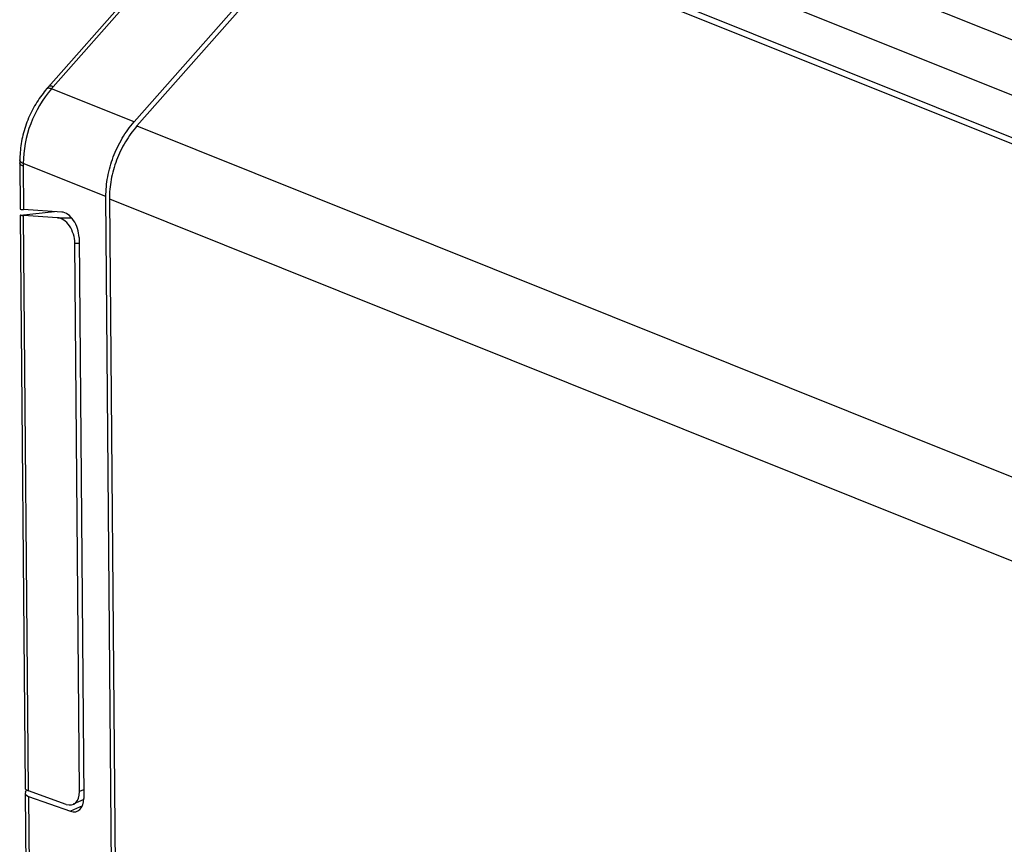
# Model space of a CAD drawing. Header units: millimetres. Extents: x 87 to 484, y 102 to 397.
# Tile 3 of 37: x 112 to 136, y 198 to 219. Entities that reach past the tile are written whole.
import ezdxf

# ---------------------------------------------------------------- set-up
doc = ezdxf.new("R2010")
doc.units = ezdxf.units.MM
doc.header["$LTSCALE"] = 32.67
doc.layers.add('00_COMPONENTS', color=7, linetype='CONTINUOUS')

msp = doc.modelspace()

# ---------------------------------------------------------------- linework, layer by layer
at = {"layer": '00_COMPONENTS'}
for p, q in [((151.758, 212.214), (119.781, 225.033)), ((118.439, 224.13), (112.231, 217.108)), ((118.544, 224.114), (112.354, 217.113)), ((150.532, 211.309), (118.556, 224.128)), ((121.352, 221.94), (146.343, 211.921)), ((146.249, 211.795), (121.258, 221.813)), ((114.399, 216.221), (118.716, 221.103)), ((118.82, 221.039), (114.471, 216.12)), ((112.2, 217.073), (112.187, 217.057)), ((112.216, 217.091), (112.2, 217.073)), ((112.231, 217.108), (112.216, 217.091)), ((114.399, 216.221), (112.307, 217.059)), ((114.471, 216.12), (142.051, 205.063)), ((111.509, 215.231), (111.509, 215.208)), ((111.509, 215.208), (111.519, 214.015)), ((113.687, 214.335), (111.595, 215.174)), ((111.595, 215.104), (111.604, 214.006)), ((113.84, 196.25), (113.687, 214.335)), ((113.774, 214.276), (113.927, 196.2)), ((113.774, 214.276), (141.355, 203.22)), ((111.527, 213.869), (112.384, 213.956)), ((112.568, 213.944), (111.604, 214.006)), ((111.52, 213.867), (111.642, 199.397)), ((111.728, 199.318), (111.605, 213.858)), ((112.465, 213.802), (111.605, 213.858)), ((112.465, 213.802), (112.818, 213.8)), ((113.019, 199.302), (112.902, 213.162)), ((112.902, 213.162), (113.007, 213.161)), ((113.006, 213.303), (113.125, 199.127)), ((111.644, 199.26), (111.682, 194.697)), ((111.65, 199.285), (111.679, 199.342)), ((112.685, 198.979), (111.728, 199.318)), ((113.123, 199.349), (113.019, 199.302)), ((111.729, 199.181), (111.768, 194.614)), ((111.729, 199.181), (112.791, 198.804)), ((113.125, 199.099), (112.862, 198.981)), ((113.09, 198.938), (112.791, 198.804))]:
    msp.add_line(p, q, dxfattribs=at)
for points in [[(112.187, 217.057), (112.162, 217.028), (112.129, 216.987), (112.096, 216.945), (112.063, 216.902), (112.032, 216.858), (112, 216.813), (111.97, 216.768), (111.94, 216.721), (111.911, 216.674), (111.883, 216.625), (111.855, 216.576), (111.829, 216.527), (111.803, 216.476), (111.778, 216.425), (111.755, 216.374), (111.732, 216.322), (111.71, 216.269), (111.69, 216.216), (111.67, 216.163), (111.652, 216.109), (111.634, 216.055), (111.618, 216.001), (111.603, 215.947), (111.589, 215.892), (111.576, 215.838), (111.564, 215.783), (111.554, 215.729), (111.544, 215.674), (111.536, 215.62), (111.529, 215.566), (111.523, 215.512), (111.518, 215.458), (111.514, 215.405), (111.511, 215.353), (111.51, 215.3), (111.509, 215.262)], [(111.509, 215.262), (111.509, 215.254), (111.509, 215.231)]]:
    msp.add_lwpolyline(points, dxfattribs=at)
for centre, radius, start, end in [((115.468, 214.359), 4.157, 138.5188, 139.4952), ((115.675, 215.139), 4.08, 179.5066, 180.4837)]:
    msp.add_arc(centre, radius, start, end, dxfattribs=at)
for centre, major_axis, ratio, start_param, end_param in [((111.819, 214.005), (0.3, -0.011), 0.029106, -3.140327, -2.36824), ((112.656, 213.444), (-0.171, 0.489), 0.62432, -2.069799, -0.258925), ((111.82, 213.857), (0.3, -0.011), 0.029106, 2.932152, 3.914946), ((112.552, 213.302), (-0.171, 0.489), 0.62432, -2.069798, -0.258926), ((111.943, 199.277), (0.3, 0.02), 0.399901, 9.191202, 10.173996), ((111.942, 199.414), (0.3, 0.02), 0.399901, 3.118725, 3.890812), ((112.669, 199.442), (-0.185, 0.465), 0.639199, 2.631017, 4.166148), ((112.775, 199.268), (-0.185, 0.465), 0.639199, -3.652166, -2.117037)]:
    msp.add_ellipse(centre, major_axis=major_axis, ratio=ratio, start_param=start_param, end_param=end_param, dxfattribs=at)
for points, knots in [([(112.354, 217.113), (112.341, 217.118), (112.317, 217.126), (112.284, 217.131), (112.256, 217.129), (112.241, 217.12), (112.236, 217.114)], [0, 0, 0, 0, 0.332891, 0.605899, 0.822065, 1, 1, 1, 1]), ([(112.307, 217.059), (112.084, 216.799), (111.729, 216.199), (111.597, 215.513), (111.595, 215.174)], [0, 0, 0, 0, 0.502302, 1, 1, 1, 1]), ([(112.307, 217.059), (112.294, 217.064), (112.27, 217.072), (112.235, 217.076), (112.206, 217.072), (112.191, 217.063), (112.187, 217.057)], [0, 0, 0, 0, 0.329776, 0.601733, 0.819072, 1, 1, 1, 1]), ([(113.687, 214.335), (113.686, 214.502), (113.719, 214.844), (113.86, 215.343), (114.085, 215.813), (114.287, 216.094), (114.399, 216.221)], [0, 0, 0, 0, 0.243432, 0.497756, 0.753249, 1, 1, 1, 1]), ([(114.471, 216.12), (114.361, 215.996), (114.163, 215.721), (113.944, 215.262), (113.805, 214.774), (113.773, 214.44), (113.774, 214.276)], [0, 0, 0, 0, 0.246751, 0.502244, 0.756568, 1, 1, 1, 1]), ([(111.595, 215.174), (111.582, 215.179), (111.56, 215.191), (111.532, 215.212), (111.514, 215.236), (111.509, 215.254), (111.509, 215.262)], [0, 0, 0, 0, 0.319306, 0.587457, 0.808757, 1, 1, 1, 1]), ([(111.595, 215.104), (111.582, 215.109), (111.56, 215.12), (111.532, 215.14), (111.514, 215.162), (111.509, 215.179), (111.509, 215.187)], [0, 0, 0, 0, 0.322054, 0.591059, 0.811284, 1, 1, 1, 1])]:
    msp.add_open_spline(points, degree=3, knots=knots, dxfattribs=at)

doc.saveas('drawing.dxf')
